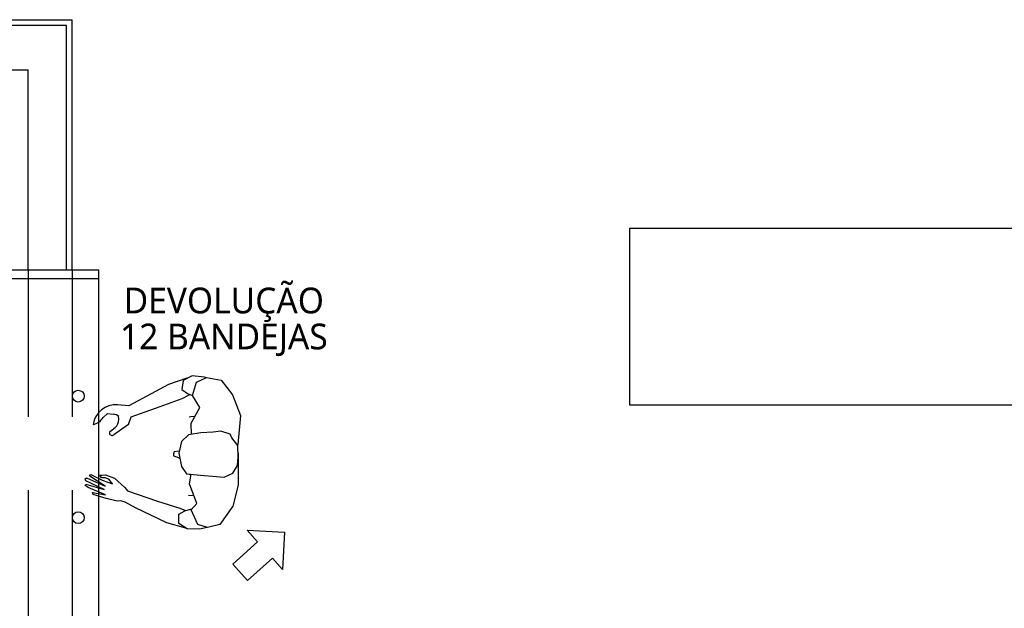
# Model space of a CAD drawing. Header units: millimetres. Extents: x 4 to 3534, y 14 to 98.
# Tile 124 of 161: x 46.84 to 50.19, y 44.02 to 46.02. Entities that reach past the tile are written whole.
import ezdxf

# ---------------------------------------------------------------- set-up
doc = ezdxf.new("R2010")
doc.units = ezdxf.units.MM
doc.header["$MEASUREMENT"] = 0
doc.linetypes.add('Dashed', pattern=[0.75, 0.5, -0.25])
doc.styles.add('TrebuchetMS', font='trebuc.ttf')

msp = doc.modelspace()

# ---------------------------------------------------------------- linework, layer by layer
at = {"color": 7}
for p, q in [((40.2674, 46.01824), (47.01755, 46.01824)), ((47.01755, 45.16824), (47.01755, 46.01824)), ((41.3676, 45.84824), (46.86755, 45.84824)), ((46.86755, 45.16824), (46.86755, 45.84824)), ((50.91283, 45.30824), (48.91283, 45.30824)), ((48.91283, 45.30824), (48.91283, 44.70824)), ((46.86755, 45.16824), (47.01755, 45.16824)), ((47.10759, 43.46824), (47.10759, 45.16824)), ((47.4257, 44.80744), (47.39528, 44.79194)), ((47.46717, 44.80264), (47.4257, 44.80744)), ((47.34442, 44.77774), (47.20953, 44.70484)), ((47.40769, 44.79954), (47.34442, 44.77774)), ((47.39528, 44.79194), (47.39055, 44.76054)), ((47.41004, 44.79944), (47.40769, 44.79954)), ((47.42716, 44.73994), (47.44048, 44.78614)), ((47.44048, 44.78614), (47.47397, 44.80174)), ((47.47226, 44.80094), (47.46717, 44.80264)), ((47.47397, 44.80174), (47.52396, 44.79294)), ((47.52396, 44.79294), (47.56276, 44.74314)), ((47.39055, 44.76054), (47.40952, 44.74694)), ((47.39093, 44.72984), (47.41808, 44.74354)), ((47.40952, 44.74694), (47.42716, 44.74004)), ((47.45188, 44.70014), (47.42716, 44.73994)), ((47.56276, 44.74314), (47.58973, 44.67244)), ((47.20953, 44.70484), (47.17201, 44.70874)), ((47.31621, 44.70294), (47.39093, 44.72984)), ((48.91283, 44.70824), (50.91283, 44.70824)), ((47.12279, 44.66574), (47.13771, 44.67924)), ((47.13771, 44.67924), (47.15729, 44.67704)), ((47.16809, 44.67434), (47.15729, 44.67704)), ((47.1755, 44.66954), (47.16809, 44.67434)), ((47.21792, 44.66764), (47.31621, 44.70294)), ((47.42227, 44.64614), (47.45188, 44.70014)), ((47.58973, 44.67244), (47.58024, 44.57404)), ((47.17576, 44.65954), (47.17527, 44.67004)), ((47.20909, 44.64154), (47.18609, 44.62654)), ((47.20909, 44.64154), (47.21792, 44.66764)), ((47.42093, 44.66824), (47.41545, 44.66694)), ((47.43479, 44.66904), (47.42093, 44.66824)), ((47.42281, 44.60824), (47.42227, 44.64614)), ((47.14714, 44.61954), (47.16322, 44.63134)), ((47.18609, 44.62654), (47.15905, 44.60654)), ((47.41289, 44.60644), (47.38916, 44.58424)), ((47.45446, 44.61404), (47.41289, 44.60644)), ((47.49711, 44.61594), (47.45446, 44.61404)), ((47.52294, 44.61904), (47.49711, 44.61594)), ((47.55428, 44.60874), (47.52294, 44.61904)), ((47.56092, 44.59634), (47.55428, 44.60874)), ((47.38916, 44.58424), (47.37987, 44.54394)), ((47.58092, 44.57044), (47.56092, 44.59634)), ((47.58024, 44.57404), (47.57978, 44.57184)), ((47.3619, 44.54184), (47.36185, 44.53504)), ((47.3642, 44.54854), (47.3619, 44.54184)), ((47.38157, 44.55124), (47.3642, 44.54854)), ((47.37987, 44.54394), (47.38963, 44.49894)), ((47.58174, 44.53114), (47.58092, 44.57044)), ((47.58146, 44.54414), (47.58208, 44.54284)), ((47.58208, 44.54284), (47.58241, 44.43524)), ((47.36185, 44.53504), (47.37528, 44.53054)), ((47.37528, 44.53054), (47.38382, 44.52574)), ((47.57927, 44.50204), (47.58174, 44.53114)), ((47.07602, 44.47004), (47.08092, 44.47214)), ((47.08092, 44.47214), (47.1198, 44.45234)), ((47.38963, 44.49894), (47.40627, 44.47414)), ((47.40627, 44.47414), (47.46681, 44.46814)), ((47.41946, 44.47284), (47.41394, 44.47034)), ((47.41689, 44.44064), (47.42173, 44.47264)), ((47.53409, 44.46314), (47.56336, 44.47634)), ((47.56336, 44.47634), (47.57927, 44.50204)), ((47.06108, 44.45704), (47.06646, 44.46034)), ((47.06387, 44.45054), (47.06108, 44.45704)), ((47.06199, 44.43404), (47.06386, 44.43864)), ((47.06386, 44.43864), (47.12577, 44.42094)), ((47.12577, 44.42094), (47.06387, 44.45054)), ((47.06646, 44.46034), (47.12993, 44.43184)), ((47.08044, 44.46424), (47.07602, 44.47004)), ((47.12993, 44.43184), (47.08044, 44.46424)), ((47.11193, 44.46934), (47.11975, 44.46964)), ((47.11763, 44.46104), (47.11193, 44.46934)), ((47.12949, 44.46084), (47.11763, 44.46104)), ((47.11975, 44.46964), (47.13063, 44.47104)), ((47.1198, 44.45234), (47.13827, 44.44634)), ((47.14203, 44.45564), (47.12949, 44.46084)), ((47.13063, 44.47104), (47.16094, 44.45884)), ((47.13827, 44.44634), (47.15422, 44.44064)), ((47.15422, 44.44064), (47.14203, 44.45564)), ((47.16094, 44.45884), (47.19688, 44.42754)), ((47.44138, 44.37324), (47.41689, 44.44064)), ((47.46681, 44.46814), (47.49484, 44.46564)), ((47.49484, 44.46564), (47.53409, 44.46314)), ((47.07222, 44.42744), (47.06199, 44.43404)), ((47.13059, 44.40314), (47.07222, 44.42744)), ((47.08928, 44.40404), (47.08649, 44.41064)), ((47.08649, 44.41064), (47.13059, 44.40314)), ((47.19688, 44.42754), (47.20574, 44.41634)), ((47.20574, 44.41634), (47.30805, 44.38144)), ((47.58241, 44.43524), (47.56349, 44.36404)), ((47.13284, 44.38984), (47.08928, 44.40404)), ((47.1704, 44.38144), (47.13284, 44.38984)), ((47.18331, 44.38264), (47.1704, 44.38144)), ((47.1974, 44.37724), (47.18331, 44.38264)), ((47.23259, 44.35894), (47.1974, 44.37724)), ((47.30805, 44.38144), (47.38384, 44.35774)), ((47.41342, 44.40184), (47.43142, 44.40064)), ((47.42162, 44.35224), (47.44138, 44.37324)), ((47.33938, 44.30784), (47.23259, 44.35894)), ((47.37969, 44.33744), (47.40015, 44.34864)), ((47.38384, 44.35774), (47.40243, 44.34924)), ((47.40015, 44.34864), (47.42421, 44.35494)), ((47.44418, 44.30204), (47.42162, 44.35224)), ((47.56349, 44.36404), (47.51926, 44.30144)), ((47.40351, 44.28884), (47.33938, 44.30784)), ((47.38064, 44.30574), (47.37969, 44.33744)), ((47.40898, 44.28674), (47.38064, 44.30574)), ((47.40563, 44.28894), (47.40351, 44.28884)), ((47.45074, 44.28654), (47.40898, 44.28674)), ((47.47747, 44.29134), (47.44418, 44.30204)), ((47.47626, 44.29174), (47.45074, 44.28654)), ((47.51926, 44.30144), (47.47747, 44.29134)), ((47.64807, 44.24284), (47.61225, 44.28274)), ((47.61225, 44.28274), (47.73953, 44.27594)), ((47.73953, 44.27594), (47.73269, 44.14864)), ((47.5635, 44.16694), (47.64807, 44.24284)), ((47.69821, 44.18704), (47.61363, 44.11104)), ((47.73269, 44.14864), (47.69821, 44.18704)), ((47.61363, 44.11104), (47.5635, 44.16694))]:
    msp.add_line(p, q, dxfattribs=at)
at = {"color": 7, "linetype": 'Continuous'}
for p, q in [((46.70759, 45.16824), (47.10759, 45.16824)), ((46.70759, 45.13824), (47.10759, 45.13824))]:
    msp.add_line(p, q, dxfattribs=at)
at = {"color": 7, "linetype": 'Dashed'}
for p, q in [((46.86755, 45.16824), (46.86755, 43.46824)), ((47.01755, 45.16824), (47.01755, 43.46824))]:
    msp.add_line(p, q, dxfattribs=at)
at = {"color": 7}
msp.add_lwpolyline([(46.99755, 45.16824), (46.99755, 45.99824), (40.2674, 45.99824)], dxfattribs=at)
for centre in [(47.03811, 44.73824), (47.03811, 44.32494)]:
    msp.add_circle(centre, 0.02, dxfattribs=at)
for centre, radius, start, end in [((47.16686, 44.62964), 0.07927, 86.2774, 171.515), ((47.07615, 44.69504), 0.05507, 282.915, 327.89), ((47.14274, 44.65734), 0.03309, 308.238, 3.70346), ((47.15325, 44.61314), 0.00881, 114.968, 311.174)]:
    msp.add_arc(centre, radius, start, end, dxfattribs=at)

# ---------------------------------------------------------------- texts
at = {"color": 7, "char_height": 0.0875, "attachment_point": 8, "line_spacing_factor": 0.798, "style": 'TrebuchetMS'}
for s, insert, width in [('DEVOLUÇÃO', (47.5332, 44.99024), 2.3250389), ('12 BANDEJAS', (47.5332, 44.87411), 2.5067804)]:
    msp.add_mtext(s, dxfattribs=dict(at, insert=insert, width=width))

doc.saveas('drawing.dxf')
